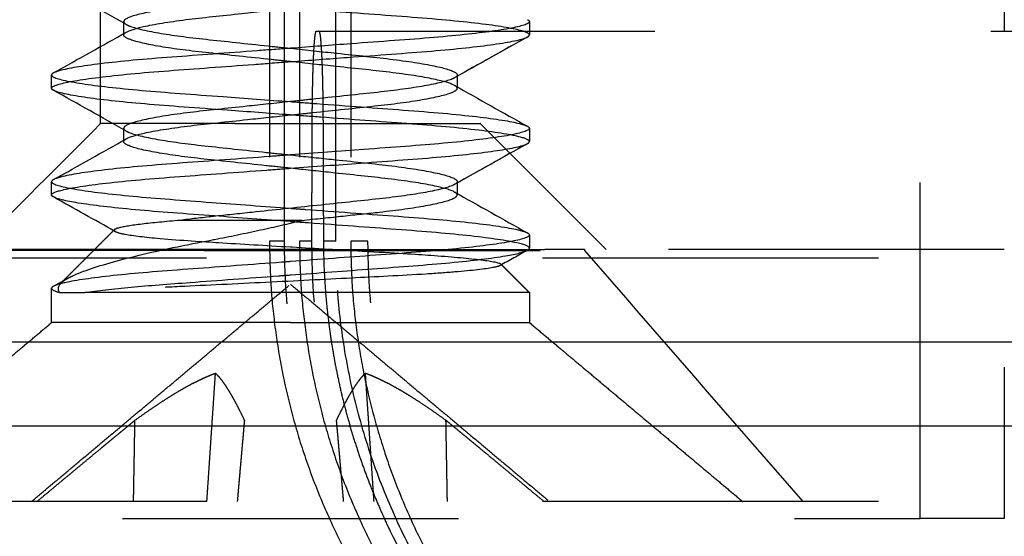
# Model space of a CAD drawing. Header units: millimetres. Extents: x -792 to 4548, y -647 to 5705.
# Tile 5 of 54: x -635.36 to -629.5, y -621.24 to -618.17. Entities that reach past the tile are written whole.
import ezdxf

# ---------------------------------------------------------------- set-up
doc = ezdxf.new("R2010")
doc.units = ezdxf.units.MM
doc.linetypes.add('Hidden', pattern=[4, 2, -2])
doc.layers.add('Make2D$Hidden$Curves', color=7, linetype='Hidden', true_color=0x8c8c8c)
doc.layers.add('Make2D$Visible$Curves', color=7, linetype='Continuous', true_color=0x000000)

msp = doc.modelspace()

# ---------------------------------------------------------------- linework, layer by layer
at = {"layer": 'Make2D$Hidden$Curves', "color": 253, "lineweight": -3, "true_color": 0xa0a0a0}
for points, degree in [([(-634.877, -618.7847), (-634.877, -615.1597), (-634.877, -611.5347)], 2), ([(-632.6164, -611.5347), (-632.6164, -615.1597), (-632.6164, -618.7847)], 2), ([(-633.8717, -612.9847), (-633.8717, -616.2347), (-633.8717, -619.4847)], 2), ([(-633.783, -619.4847), (-633.783, -616.2347), (-633.783, -612.9847)], 2), ([(-633.693, -612.9847), (-633.693, -616.2347), (-633.693, -619.4847)], 2), ([(-633.4765, -619.4847), (-633.4765, -616.2347), (-633.4765, -612.9847)], 2), ([(-633.3881, -612.9847), (-633.3881, -616.2347), (-633.3881, -619.4847)], 2), ([(-629.9967, -621.1347), (-629.9967, -618.6847), (-629.9967, -616.2347)], 2), ([(-629.4967, -616.2347), (-629.4967, -618.6847), (-629.4967, -621.1347)], 2), ([(-634.7272, -618.1924), (-634.8706, -618.1116), (-635.0144, -618.0312), (-635.1584, -617.9508)], 3), ([(-634.7395, -618.2568), (-634.7395, -618.2171), (-634.7395, -618.1774)], 2), ([(-634.7395, -618.1774), (-634.7395, -618.1831), (-634.7342, -618.1887), (-634.7236, -618.1945)], 3), ([(-632.3345, -618.1658), (-632.3277, -618.1696), (-632.3243, -618.1734), (-632.3243, -618.1771)], 3), ([(-632.3243, -618.1771), (-632.3243, -618.2168), (-632.3243, -618.2565)], 2), ([(-635.1545, -618.481), (-635.0106, -618.4006), (-634.867, -618.3202), (-634.7236, -618.2394)], 3), ([(-635.1545, -618.481), (-635.0106, -618.4006), (-634.867, -618.3202), (-634.7236, -618.2394)], 3), ([(-633.593, -618.2347), (-633.585, -618.2347), (-633.577, -618.2347)], 2), ([(-633.577, -618.2347), (-631.348, -618.2347), (-629.119, -618.2347)], 2), ([(-632.3377, -618.2697), (-632.482, -618.3503), (-632.6261, -618.431), (-632.7698, -618.5119)], 3), ([(-632.3377, -618.2697), (-632.4807, -618.3496), (-632.6235, -618.4295), (-632.7659, -618.5097)], 3), ([(-632.335, -618.2683), (-632.3279, -618.2643), (-632.3243, -618.2604), (-632.3243, -618.2565)], 3), ([(-635.1584, -618.4829), (-635.1655, -618.4869), (-635.1691, -618.4907), (-635.1691, -618.4946)], 3), ([(-635.1691, -618.574), (-635.1691, -618.5343), (-635.1691, -618.4946)], 2), ([(-632.7539, -618.4949), (-632.7539, -618.4998), (-632.7579, -618.5047), (-632.7659, -618.5097)], 3), ([(-632.7539, -618.4949), (-632.7539, -618.4998), (-632.7579, -618.5047), (-632.7659, -618.5097)], 3), ([(-632.7539, -618.4949), (-632.7539, -618.5346), (-632.7539, -618.5743)], 2), ([(-632.7698, -618.5569), (-632.6252, -618.6384), (-632.4803, -618.7195), (-632.3351, -618.8005)], 3), ([(-635.1584, -618.5858), (-635.1655, -618.5818), (-635.1691, -618.5779), (-635.1691, -618.574)], 3), ([(-634.7265, -618.8278), (-634.8701, -618.7469), (-635.0141, -618.6663), (-635.1584, -618.5858)], 3), ([(-635.627, -619.5347), (-635.377, -619.2847), (-635.127, -619.0347), (-634.877, -618.7847)], 3), ([(-633.6195, -619.4847), (-633.6183, -619.1344), (-633.6171, -618.7841)], 2), ([(-633.5529, -618.7841), (-633.5517, -619.1344), (-633.5505, -619.4847)], 2), ([(-632.6164, -618.7847), (-632.3664, -619.0347), (-632.1164, -619.2847), (-631.8664, -619.5347)], 3), ([(-632.335, -618.8004), (-632.3279, -618.8043), (-632.3243, -618.8082), (-632.3243, -618.8121)], 3), ([(-634.7395, -618.8917), (-634.7395, -618.852), (-634.7395, -618.8124)], 2), ([(-634.7395, -618.8124), (-634.7395, -618.818), (-634.7342, -618.8236), (-634.7236, -618.8295)], 3), ([(-632.3243, -618.8121), (-632.3243, -618.8518), (-632.3243, -618.8915)], 2), ([(-635.154, -619.1157), (-635.0103, -619.0354), (-634.8668, -618.9551), (-634.7236, -618.8744)], 3), ([(-632.3374, -618.9046), (-632.4818, -618.9852), (-632.626, -619.0659), (-632.7698, -619.1469)], 3), ([(-632.3374, -618.9046), (-632.481, -618.9848), (-632.6243, -619.065), (-632.7673, -619.1455)], 3), ([(-635.1584, -619.1179), (-635.1655, -619.1218), (-635.1691, -619.1257), (-635.1691, -619.1296)], 3), ([(-635.1691, -619.209), (-635.1691, -619.1693), (-635.1691, -619.1296)], 2), ([(-632.7539, -619.1298), (-632.7539, -619.135), (-632.7584, -619.1402), (-632.7673, -619.1455)], 3), ([(-632.7539, -619.1298), (-632.7539, -619.135), (-632.7584, -619.1402), (-632.7673, -619.1455)], 3), ([(-632.7539, -619.1298), (-632.7539, -619.1695), (-632.7539, -619.2092)], 2), ([(-632.7698, -619.1919), (-632.6252, -619.2734), (-632.4803, -619.3545), (-632.3351, -619.4356)], 3), ([(-634.7908, -619.4266), (-634.9131, -619.3579), (-635.0357, -619.2893), (-635.1584, -619.2208)], 3), ([(-635.1111, -619.7321), (-634.9532, -619.5742), (-634.7953, -619.4163)], 2), ([(-632.335, -619.4354), (-632.3279, -619.4394), (-632.3243, -619.4433), (-632.3243, -619.4472)], 3), ([(-632.3243, -619.4472), (-632.3243, -619.4869), (-632.3243, -619.5265)], 2), ([(-633.783, -619.4847), (-633.8273, -619.4847), (-633.8717, -619.4847)], 2), ([(-633.6195, -619.4847), (-633.6562, -619.4847), (-633.693, -619.4847)], 2), ([(-633.4765, -619.4847), (-633.5135, -619.4847), (-633.5505, -619.4847)], 2), ([(-633.2854, -619.4847), (-633.3368, -619.4847), (-633.3881, -619.4847)], 2), ([(-629.4967, -619.5347), (-632.5217, -619.5347), (-635.5467, -619.5347)], 2), ([(-632.3372, -619.5395), (-632.3907, -619.5693), (-632.4441, -619.5992), (-632.4975, -619.6291)], 3), ([(-631.9967, -619.5347), (-631.9967, -619.537), (-631.9967, -619.5393)], 2), ([(-631.9967, -619.5393), (-631.5634, -620.0378), (-631.13, -620.5362), (-630.6967, -621.0347)], 3), ([(-632.4938, -619.6206), (-632.4911, -619.6233), (-632.492, -619.6262), (-632.4975, -619.6292)], 3), ([(-632.4938, -619.6206), (-632.4933, -619.6211), (-632.493, -619.6216), (-632.4927, -619.6221)], 3), ([(-632.4938, -619.6206), (-632.4091, -619.7054), (-632.3243, -619.7901)], 2), ([(-635.2893, -621.0347), (-634.518, -620.3876), (-633.7467, -619.7404)], 2), ([(-635.1561, -619.7518), (-635.1283, -619.7363), (-635.1005, -619.7208), (-635.0727, -619.7052)], 3), ([(-635.1561, -619.7518), (-635.1295, -619.737), (-635.103, -619.7222), (-635.0764, -619.7073)], 3), ([(-635.1121, -619.7331), (-635.1048, -619.7258), (-635.0938, -619.7173), (-635.0765, -619.7073)], 3), ([(-633.7467, -619.7404), (-632.9754, -620.3876), (-632.2041, -621.0347)], 2), ([(-635.1691, -619.9691), (-635.1691, -619.8669), (-635.1691, -619.7648)], 2), ([(-635.1691, -619.7648), (-635.1691, -619.773), (-635.153, -619.7812), (-635.1211, -619.7901)], 3), ([(-632.3243, -619.7901), (-632.3243, -619.8796), (-632.3243, -619.9691)], 2), ([(-636.4391, -621.0347), (-635.8041, -620.5019), (-635.1691, -619.9691)], 2), ([(-632.3243, -619.9691), (-631.6893, -620.5019), (-631.0543, -621.0347)], 2), ([(-634.2443, -621.0347), (-634.2187, -620.6524), (-634.1931, -620.2701)], 2), ([(-633.2491, -621.0347), (-633.2747, -620.6524), (-633.3003, -620.2701)], 2), ([(-634.681, -621.0347), (-634.6768, -620.7927), (-634.6725, -620.5506)], 2), ([(-632.8124, -621.0347), (-632.8167, -620.7927), (-632.8209, -620.5506)], 2), ([(-614.2467, -621.0347), (-626.2467, -621.0347), (-638.2467, -621.0347)], 2), ([(-638.7467, -621.1347), (-634.3717, -621.1347), (-629.9967, -621.1347)], 2), ([(-629.4967, -621.1347), (-629.7467, -621.1347), (-629.9967, -621.1347)], 2)]:
    msp.add_open_spline(points, degree=degree, dxfattribs=at)
for points, weights, knots in [([(-628.8535, -618.5703), (-629.7467, -617.5733), (-629.7467, -616.2347), (-629.7467, -614.8962), (-628.8535, -613.8992)], [0.854195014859, 0.863246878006, 1, 0.863246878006, 0.854195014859], [-5.356988, -5.356988, -5.356988, -2.678494, -2.678494, 0, 0, 0]), ([(-634.0788, -618.7847), (-633.5337, -618.7847), (-633.0751, -618.7847), (-632.6164, -618.7847), (-632.6164, -618.7847)], [1, 0.892809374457, 1, 0.892809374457, 1], [-2.112541, -2.112541, -2.112541, -1.05627, -1.05627, 0, 0, 0]), ([(-633.5505, -619.4847), (-633.5474, -620.3872), (-633.1568, -621.2022), (-632.063, -623.4847), (-629.5336, -623.4847)], [0.878947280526, 0.914535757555, 1, 0.792571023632, 0.878947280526], [-6.879987, -6.879987, -6.879987, -5.067892, -5.067892, 0, 0, 0]), ([(-631.9967, -619.5347), (-631.9967, -619.5346), (-632.6049, -619.5353), (-633.213, -619.536), (-634.0067, -619.537), (-634.8003, -619.5381), (-635.2278, -619.5387), (-635.4968, -619.5392), (-635.4967, -619.5393)], [1, 0.90897590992, 1, 0.90897590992, 1, 0.90897590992, 1, 0.940726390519, 0.958649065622], [0, 0, 0, 1.504915, 1.504915, 3.009829, 3.009829, 4.514744, 4.514744, 5.494723, 5.494723, 5.494723]), ([(-634.2609, -619.5393), (-633.4169, -619.5393), (-632.7068, -619.5393), (-631.9967, -619.5393), (-631.9967, -619.5393)], [1, 0.892809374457, 1, 0.892809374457, 1], [-3.270765, -3.270765, -3.270765, -1.635383, -1.635383, 0, 0, 0]), ([(-635.2564, -621.0347), (-634.9311, -620.7635), (-634.6952, -620.5693), (-634.6725, -620.5506)], [1.68801148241, 2.07523831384, 2.48325357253, 2.53102474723], [0, 0, 0, 0.6697882, 0.7596503, 0.7596503, 0.7596503]), ([(-632.8209, -620.5506), (-632.7982, -620.5693), (-632.5623, -620.7635), (-632.237, -621.0347)], [2.53102474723, 2.48325357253, 2.07523831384, 1.68801148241], [0, 0, 0, 0.0898621, 0.7596503, 0.7596503, 0.7596503])]:
    msp.add_rational_spline(points, weights, degree=2, knots=knots, dxfattribs=at)
for points, knots in [([(-633.7467, -618.0185), (-633.8458, -618.0291), (-633.9446, -618.0396), (-634.1608, -618.0626), (-634.2736, -618.0739), (-634.4754, -618.0997), (-634.5607, -618.1138), (-634.6832, -618.1416), (-634.721, -618.155), (-634.7377, -618.1708), (-634.7395, -618.1741), (-634.7395, -618.1774)], [-3.157369, -3.157369, -3.157369, -3.157369, -2.856371, -2.856371, -2.472665, -2.472665, -2.070333, -2.070333, -1.683056, -1.683056, -1.579119, -1.579119, -1.579119, -1.579119]), ([(-634.7236, -618.2394), (-634.7051, -618.229), (-634.6705, -618.218), (-634.5582, -618.1927), (-634.4724, -618.1786), (-634.2699, -618.1528), (-634.1569, -618.1416), (-633.9418, -618.1187), (-633.8444, -618.1083), (-633.7467, -618.0979)], [-4.549415, -4.549415, -4.549415, -4.549415, -4.233532, -4.233532, -3.831006, -3.831006, -3.447471, -3.447471, -3.150726, -3.150726, -3.150726, -3.150726]), ([(-632.3243, -618.2565), (-632.3243, -618.2495), (-632.3363, -618.2424), (-632.4016, -618.2216), (-632.4778, -618.2078), (-632.6932, -618.1801), (-632.8316, -618.1665), (-633.1526, -618.1416), (-633.3324, -618.1287), (-633.5953, -618.1091), (-633.671, -618.1035), (-633.7467, -618.0979)], [-6.759107, -6.759107, -6.759107, -6.759107, -6.435527, -6.435527, -5.87716, -5.87716, -5.307709, -5.307709, -4.734247, -4.734247, -4.505091, -4.505091, -4.505091, -4.505091]), ([(-634.7236, -618.1945), (-634.7172, -618.1981), (-634.7089, -618.2017), (-634.6614, -618.219), (-634.5995, -618.2332), (-634.4367, -618.2603), (-634.3389, -618.2729), (-634.113, -618.2969), (-633.9859, -618.3105), (-633.8188, -618.3283), (-633.7827, -618.3322), (-633.7467, -618.336)], [-1.399048, -1.399048, -1.399048, -1.399048, -1.289936, -1.289936, -0.892932, -0.892932, -0.510142, -0.510142, -0.109741, -0.109741, 0, 0, 0, 0]), ([(-632.3243, -618.1771), (-632.3243, -618.1816), (-632.329, -618.186), (-632.3651, -618.2038), (-632.4294, -618.2178), (-632.6217, -618.2456), (-632.7454, -618.2591), (-633.0396, -618.2843), (-633.2076, -618.2959), (-633.5043, -618.318), (-633.6254, -618.327), (-633.7467, -618.336)], [-2.255359, -2.255359, -2.255359, -2.255359, -2.053166, -2.053166, -1.478556, -1.478556, -0.925766, -0.925766, -0.367702, -0.367702, 0, 0, 0, 0]), ([(-634.7395, -618.2568), (-634.7395, -618.2534), (-634.7376, -618.2499), (-634.7312, -618.2442), (-634.7278, -618.2418), (-634.7236, -618.2394)], [-4.7290669, -4.7290669, -4.7290669, -4.7290669, -4.620998, -4.620998, -4.5494153, -4.5494153, -4.5494153, -4.5494153]), ([(-633.7467, -618.4154), (-633.7841, -618.4114), (-633.8216, -618.4074), (-633.99, -618.3894), (-634.1169, -618.3759), (-634.3423, -618.3519), (-634.4399, -618.3392), (-634.6018, -618.3121), (-634.6632, -618.2979), (-634.7263, -618.2746), (-634.7395, -618.2657), (-634.7395, -618.2568)], [-6.308522, -6.308522, -6.308522, -6.308522, -6.194431, -6.194431, -5.793929, -5.793929, -5.410928, -5.410928, -5.013698, -5.013698, -4.729067, -4.729067, -4.729067, -4.729067]), ([(-633.7467, -618.4154), (-633.6326, -618.4069), (-633.5186, -618.3984), (-633.2269, -618.3767), (-633.0571, -618.3649), (-632.7596, -618.3399), (-632.6342, -618.3265), (-632.4377, -618.2987), (-632.3709, -618.2847), (-632.3391, -618.2704), (-632.3369, -618.2693), (-632.335, -618.2683)], [-9.013915, -9.013915, -9.013915, -9.013915, -8.667938, -8.667938, -8.107905, -8.107905, -7.555988, -7.555988, -6.982328, -6.982328, -6.935659, -6.935659, -6.935659, -6.935659]), ([(-633.7467, -618.336), (-633.8126, -618.3409), (-633.8785, -618.3458), (-634.1231, -618.364), (-634.296, -618.3769), (-634.6167, -618.4007), (-634.7603, -618.4141), (-634.9882, -618.4417), (-635.0714, -618.4556), (-635.1373, -618.4738), (-635.1502, -618.4784), (-635.1584, -618.4829)], [-9.014037, -9.014037, -9.014037, -9.014037, -8.814122, -8.814122, -8.267273, -8.267273, -7.697726, -7.697726, -7.137492, -7.137492, -6.935298, -6.935298, -6.935298, -6.935298]), ([(-633.7467, -618.336), (-633.6535, -618.3459), (-633.5606, -618.3558), (-633.3491, -618.3784), (-633.2354, -618.3896), (-633.0307, -618.4153), (-632.9433, -618.4294), (-632.8165, -618.4573), (-632.7766, -618.4707), (-632.7563, -618.4872), (-632.7539, -618.4911), (-632.7539, -618.4949)], [-6.308272, -6.308272, -6.308272, -6.308272, -6.024609, -6.024609, -5.64086, -5.64086, -5.23698, -5.23698, -4.848205, -4.848205, -4.726769, -4.726769, -4.726769, -4.726769]), ([(-635.1691, -618.574), (-635.1691, -618.5661), (-635.1542, -618.5583), (-635.0787, -618.5365), (-634.998, -618.5226), (-634.7745, -618.4949), (-634.6327, -618.4814), (-634.3147, -618.4575), (-634.143, -618.4449), (-633.8922, -618.4262), (-633.8194, -618.4208), (-633.7467, -618.4154)], [-2.253824, -2.253824, -2.253824, -2.253824, -1.89407, -1.89407, -1.334258, -1.334258, -0.764901, -0.764901, -0.220026, -0.220026, 0, 0, 0, 0]), ([(-632.7698, -618.5569), (-632.7894, -618.5459), (-632.8268, -618.5343), (-632.9458, -618.5083), (-633.0336, -618.4943), (-633.2391, -618.4686), (-633.3529, -618.4573), (-633.5633, -618.4349), (-633.6549, -618.4252), (-633.7467, -618.4154)], [-1.401168, -1.401168, -1.401168, -1.401168, -1.066938, -1.066938, -0.66297, -0.66297, -0.279446, -0.279446, 0, 0, 0, 0]), ([(-635.1691, -618.4946), (-635.1691, -618.4983), (-635.1659, -618.5019), (-635.1378, -618.5186), (-635.0789, -618.5324), (-634.8963, -618.5601), (-634.7761, -618.5737), (-634.4887, -618.5991), (-634.3243, -618.6105), (-634.0175, -618.6333), (-633.8823, -618.6434), (-633.7467, -618.6535)], [-6.75862, -6.75862, -6.75862, -6.75862, -6.592838, -6.592838, -6.023111, -6.023111, -5.469062, -5.469062, -4.915025, -4.915025, -4.504255, -4.504255, -4.504255, -4.504255]), ([(-632.7698, -618.512), (-632.775, -618.5149), (-632.7816, -618.5179), (-632.8245, -618.5346), (-632.8843, -618.5487), (-633.0435, -618.5759), (-633.14, -618.5888), (-633.3638, -618.6127), (-633.49, -618.6261), (-633.6629, -618.6446), (-633.7048, -618.649), (-633.7467, -618.6535)], [-4.546298, -4.546298, -4.546298, -4.546298, -4.456067, -4.456067, -4.057401, -4.057401, -3.67376, -3.67376, -3.274724, -3.274724, -3.147744, -3.147744, -3.147744, -3.147744]), ([(-632.7539, -618.5743), (-632.7539, -618.5703), (-632.7565, -618.5664), (-632.7638, -618.5605), (-632.7666, -618.5587), (-632.7698, -618.5569)], [-1.581193, -1.581193, -1.581193, -1.581193, -1.4557986, -1.4557986, -1.4011676, -1.4011676, -1.4011676, -1.4011676]), ([(-633.7467, -618.7329), (-633.8736, -618.7234), (-634.0001, -618.714), (-634.3008, -618.6916), (-634.4674, -618.6801), (-634.7589, -618.6548), (-634.8813, -618.6413), (-635.0703, -618.6135), (-635.1326, -618.5995), (-635.1576, -618.5862), (-635.158, -618.586), (-635.1584, -618.5858)], [-4.509262, -4.509262, -4.509262, -4.509262, -4.124761, -4.124761, -3.568214, -3.568214, -3.014829, -3.014829, -2.439562, -2.439562, -2.430274, -2.430274, -2.430274, -2.430274]), ([(-633.7467, -618.7329), (-633.7035, -618.7283), (-633.6602, -618.7236), (-633.4862, -618.7051), (-633.3601, -618.6917), (-633.1367, -618.6678), (-633.0406, -618.6549), (-632.8821, -618.6276), (-632.8228, -618.6135), (-632.7654, -618.5909), (-632.7539, -618.5826), (-632.7539, -618.5743)], [-3.160067, -3.160067, -3.160067, -3.160067, -3.02906, -3.02906, -2.630006, -2.630006, -2.24625, -2.24625, -1.84747, -1.84747, -1.581193, -1.581193, -1.581193, -1.581193]), ([(-633.7467, -618.6535), (-633.8342, -618.6628), (-633.9215, -618.6721), (-634.1284, -618.6942), (-634.2429, -618.7055), (-634.4504, -618.731), (-634.5397, -618.7451), (-634.6706, -618.773), (-634.7127, -618.7865), (-634.7364, -618.8037), (-634.7395, -618.8081), (-634.7395, -618.8124)], [-3.147744, -3.147744, -3.147744, -3.147744, -2.882486, -2.882486, -2.500926, -2.500926, -2.098073, -2.098073, -1.710282, -1.710282, -1.572957, -1.572957, -1.572957, -1.572957]), ([(-633.7467, -618.6535), (-633.6945, -618.6574), (-633.6423, -618.6613), (-633.4099, -618.6786), (-633.235, -618.6916), (-632.9071, -618.716), (-632.759, -618.729), (-632.5225, -618.7567), (-632.4353, -618.7707), (-632.363, -618.7891), (-632.3483, -618.7939), (-632.3386, -618.7985)], [-4.504255, -4.504255, -4.504255, -4.504255, -4.346212, -4.346212, -3.798777, -3.798777, -3.22454, -3.22454, -2.663704, -2.663704, -2.45591, -2.45591, -2.45591, -2.45591]), ([(-634.7236, -618.8744), (-634.7031, -618.8628), (-634.6628, -618.8506), (-634.5374, -618.8241), (-634.4476, -618.81), (-634.2395, -618.7845), (-634.1248, -618.7732), (-633.919, -618.7512), (-633.8329, -618.7421), (-633.7467, -618.7329)], [-4.555629, -4.555629, -4.555629, -4.555629, -4.206005, -4.206005, -3.802959, -3.802959, -3.421468, -3.421468, -3.160067, -3.160067, -3.160067, -3.160067]), ([(-632.3243, -618.8915), (-632.3243, -618.8828), (-632.3421, -618.8742), (-632.4279, -618.8514), (-632.5128, -618.8375), (-632.7441, -618.8099), (-632.889, -618.7967), (-633.212, -618.7727), (-633.3856, -618.7597), (-633.6256, -618.7419), (-633.6862, -618.7374), (-633.7467, -618.7329)], [-6.761856, -6.761856, -6.761856, -6.761856, -6.368565, -6.368565, -5.808399, -5.808399, -5.239477, -5.239477, -4.692778, -4.692778, -4.509262, -4.509262, -4.509262, -4.509262]), ([(-634.7236, -618.8295), (-634.7194, -618.8318), (-634.7143, -618.8342), (-634.6757, -618.8502), (-634.6179, -618.8643), (-634.4619, -618.8917), (-634.3668, -618.9046), (-634.1449, -618.9288), (-634.0193, -618.9419), (-633.8414, -618.9609), (-633.794, -618.9659), (-633.7467, -618.971)], [-1.39324, -1.39324, -1.39324, -1.39324, -1.321358, -1.321358, -0.9236, -0.9236, -0.54081, -0.54081, -0.143082, -0.143082, 0, 0, 0, 0]), ([(-632.3243, -618.8121), (-632.3243, -618.815), (-632.3263, -618.8179), (-632.3477, -618.8337), (-632.4023, -618.8475), (-632.5774, -618.8752), (-632.6945, -618.8888), (-632.9763, -618.9144), (-633.1378, -618.9257), (-633.4526, -618.9491), (-633.5994, -618.96), (-633.7467, -618.971)], [-2.252108, -2.252108, -2.252108, -2.252108, -2.120276, -2.120276, -1.551219, -1.551219, -0.996481, -0.996481, -0.44567, -0.44567, 0, 0, 0, 0]), ([(-634.7395, -618.8917), (-634.7395, -618.8873), (-634.7363, -618.8829), (-634.7279, -618.877), (-634.7259, -618.8757), (-634.7236, -618.8744)], [-4.7350044, -4.7350044, -4.7350044, -4.7350044, -4.5939825, -4.5939825, -4.5556291, -4.5556291, -4.5556291, -4.5556291]), ([(-633.7467, -619.0504), (-633.7953, -619.0452), (-633.8439, -619.04), (-634.0229, -619.0209), (-634.1483, -619.0078), (-634.3697, -618.9836), (-634.4646, -618.9707), (-634.6198, -618.9433), (-634.6772, -618.9291), (-634.7295, -618.9072), (-634.7395, -618.8995), (-634.7395, -618.8917)], [-6.30825, -6.30825, -6.30825, -6.30825, -6.161436, -6.161436, -5.763587, -5.763587, -5.380588, -5.380588, -4.982617, -4.982617, -4.735004, -4.735004, -4.735004, -4.735004]), ([(-633.7467, -619.0504), (-633.6058, -619.0399), (-633.4654, -619.0294), (-633.155, -619.0063), (-632.9919, -618.995), (-632.707, -618.9695), (-632.5882, -618.9559), (-632.413, -618.9288), (-632.3571, -618.9156), (-632.335, -618.9033)], [-9.013844, -9.013844, -9.013844, -9.013844, -8.587599, -8.587599, -8.035397, -8.035397, -7.481375, -7.481375, -6.937893, -6.937893, -6.937893, -6.937893]), ([(-632.335, -618.9033), (-632.334, -618.9027), (-632.333, -618.9021), (-632.3269, -618.8981), (-632.3243, -618.8948), (-632.3243, -618.8915)], [-6.9378934, -6.9378934, -6.9378934, -6.9378934, -6.9122913, -6.9122913, -6.7618556, -6.7618556, -6.7618556, -6.7618556]), ([(-633.7467, -618.971), (-633.7877, -618.974), (-633.8287, -618.9771), (-634.0509, -618.9936), (-634.2274, -619.0068), (-634.5581, -619.0314), (-634.7079, -619.0439), (-634.9512, -619.0714), (-635.0429, -619.0854), (-635.128, -619.1056), (-635.1474, -619.1118), (-635.1584, -619.1179)], [-9.014972, -9.014972, -9.014972, -9.014972, -8.890856, -8.890856, -8.34208, -8.34208, -7.772614, -7.772614, -7.210087, -7.210087, -6.938567, -6.938567, -6.938567, -6.938567]), ([(-633.7467, -618.971), (-633.6645, -618.9798), (-633.5824, -618.9885), (-633.3799, -619.0101), (-633.2646, -619.0216), (-633.0557, -619.0467), (-632.9654, -619.0606), (-632.8306, -619.0884), (-632.786, -619.102), (-632.7579, -619.12), (-632.7539, -619.1249), (-632.7539, -619.1298)], [-3.877543, -3.877543, -3.877543, -3.877543, -3.627761, -3.627761, -3.245779, -3.245779, -2.845862, -2.845862, -2.456465, -2.456465, -2.299436, -2.299436, -2.299436, -2.299436]), ([(-635.1691, -619.209), (-635.1691, -619.1995), (-635.148, -619.1901), (-635.0514, -619.1663), (-634.9621, -619.1523), (-634.7225, -619.1247), (-634.5736, -619.1119), (-634.2445, -619.0874), (-634.0688, -619.0743), (-633.841, -619.0574), (-633.7938, -619.0539), (-633.7467, -619.0504)], [-2.253608, -2.253608, -2.253608, -2.253608, -1.825335, -1.825335, -1.263454, -1.263454, -0.691138, -0.691138, -0.142829, -0.142829, 0, 0, 0, 0]), ([(-632.7698, -619.1919), (-632.7915, -619.1797), (-632.8353, -619.1667), (-632.9677, -619.1396), (-633.0583, -619.1257), (-633.2678, -619.1006), (-633.3832, -619.0891), (-633.5847, -619.0676), (-633.6657, -619.059), (-633.7467, -619.0504)], [-1.397189, -1.397189, -1.397189, -1.397189, -1.027223, -1.027223, -0.627625, -0.627625, -0.246009, -0.246009, 0, 0, 0, 0]), ([(-635.1691, -619.1296), (-635.1691, -619.1317), (-635.1681, -619.1339), (-635.1533, -619.1486), (-635.1034, -619.1623), (-634.9365, -619.19), (-634.8227, -619.2037), (-634.5471, -619.2295), (-634.3886, -619.2407), (-634.0655, -619.2648), (-633.9066, -619.2766), (-633.7467, -619.2885)], [-6.762063, -6.762063, -6.762063, -6.762063, -6.666518, -6.666518, -6.097127, -6.097127, -5.540604, -5.540604, -4.991765, -4.991765, -4.508156, -4.508156, -4.508156, -4.508156]), ([(-632.7698, -619.1469), (-632.7728, -619.1486), (-632.7762, -619.1503), (-632.8101, -619.1655), (-632.8655, -619.1796), (-633.0176, -619.2071), (-633.1113, -619.2202), (-633.3315, -619.2447), (-633.4571, -619.2576), (-633.7172, -619.2853), (-633.8487, -619.2994), (-634.0551, -619.3214), (-634.1321, -619.3296), (-634.2761, -619.3449), (-634.3427, -619.3524), (-634.4031, -619.3606)], [-2.119347, -2.119347, -2.119347, -2.119347, -2.068363, -2.068363, -1.668855, -1.668855, -1.284357, -1.284357, -0.882771, -0.882771, -0.489361, -0.489361, -0.242576, -0.242576, 0, 0, 0, 0]), ([(-635.1584, -619.2208), (-635.1608, -619.2194), (-635.1629, -619.218), (-635.1676, -619.2141), (-635.1691, -619.2115), (-635.1691, -619.209)], [-2.4297192, -2.4297192, -2.4297192, -2.4297192, -2.3690384, -2.3690384, -2.2536082, -2.2536082, -2.2536082, -2.2536082]), ([(-633.6781, -619.3606), (-633.5948, -619.3517), (-633.5125, -619.3429), (-633.3569, -619.3263), (-633.284, -619.3188), (-633.1085, -619.2992), (-633.0152, -619.2861), (-632.8638, -619.2586), (-632.8088, -619.2445), (-632.7623, -619.2234), (-632.7539, -619.2163), (-632.7539, -619.2092)], [-3.082523, -3.082523, -3.082523, -3.082523, -2.830492, -2.830492, -2.587705, -2.587705, -2.203345, -2.203345, -1.803985, -1.803985, -1.576877, -1.576877, -1.576877, -1.576877]), ([(-632.7539, -619.2092), (-632.7539, -619.2042), (-632.7581, -619.1991), (-632.7676, -619.1932), (-632.7686, -619.1926), (-632.7698, -619.1919)], [-1.5768772, -1.5768772, -1.5768772, -1.5768772, -1.4164599, -1.4164599, -1.397189, -1.397189, -1.397189, -1.397189]), ([(-633.7467, -619.3679), (-633.8997, -619.3565), (-634.0521, -619.3451), (-634.3706, -619.3214), (-634.5308, -619.3102), (-634.8098, -619.2845), (-634.9254, -619.2708), (-635.0875, -619.2446), (-635.1377, -619.2323), (-635.1584, -619.2208)], [-4.507639, -4.507639, -4.507639, -4.507639, -4.044475, -4.044475, -3.494349, -3.494349, -2.938529, -2.938529, -2.429719, -2.429719, -2.429719, -2.429719]), ([(-633.7467, -619.2885), (-633.7176, -619.2907), (-633.6885, -619.2928), (-633.4774, -619.3085), (-633.2993, -619.3218), (-632.9656, -619.3466), (-632.8142, -619.3588), (-632.5638, -619.386), (-632.4674, -619.4001), (-632.3738, -619.4207), (-632.3514, -619.4273), (-632.3383, -619.4337)], [-4.508156, -4.508156, -4.508156, -4.508156, -4.420144, -4.420144, -3.870109, -3.870109, -3.305417, -3.305417, -2.741313, -2.741313, -2.456511, -2.456511, -2.456511, -2.456511]), ([(-635.0727, -619.7052), (-635.0642, -619.7005), (-635.0543, -619.6954), (-634.9832, -619.6623), (-634.8936, -619.6323), (-634.6689, -619.5714), (-634.538, -619.541), (-634.3016, -619.4934), (-634.2306, -619.4803), (-634.1089, -619.4563), (-634.0167, -619.4373), (-633.841, -619.399), (-633.758, -619.38), (-633.6781, -619.3606)], [-1.884448, -1.884448, -1.884448, -1.884448, -1.823822, -1.823822, -1.512345, -1.512345, -1.213157, -1.213157, -1.024325, -1.024325, -0.489325, -0.489325, 0, 0, 0, 0]), ([(-634.4031, -619.3606), (-634.4918, -619.3678), (-634.5685, -619.3754), (-634.6932, -619.3905), (-634.7396, -619.3981), (-634.7859, -619.41), (-634.7927, -619.4137), (-634.7953, -619.4163)], [0, 0, 0, 0, 0.1744602, 0.1744602, 0.3533361, 0.3533361, 0.4749074, 0.4749074, 0.4749074, 0.4749074]), ([(-632.3243, -619.5265), (-632.3243, -619.5163), (-632.3493, -619.5059), (-632.4581, -619.481), (-632.552, -619.467), (-632.7985, -619.4396), (-632.9491, -619.4272), (-633.2811, -619.4025), (-633.4584, -619.3893), (-633.6755, -619.3732), (-633.7111, -619.3705), (-633.7467, -619.3679)], [-6.76041, -6.76041, -6.76041, -6.76041, -6.295004, -6.295004, -5.731797, -5.731797, -5.16461, -5.16461, -4.615305, -4.615305, -4.507639, -4.507639, -4.507639, -4.507639]), ([(-634.7953, -619.4163), (-634.7955, -619.4166), (-634.7958, -619.4168), (-634.7983, -619.4202), (-634.7966, -619.4234), (-634.7908, -619.4266)], [0.4749074, 0.4749074, 0.4749074, 0.4749074, 0.487031, 0.487031, 0.6431338, 0.6431338, 0.6431338, 0.6431338]), ([(-634.7908, -619.4266), (-634.7814, -619.4319), (-634.7612, -619.4374), (-634.6838, -619.4515), (-634.6134, -619.46), (-634.3982, -619.4793), (-634.2641, -619.487), (-634.04, -619.5009), (-633.8949, -619.5097), (-633.7467, -619.5185)], [0.643134, 0.643134, 0.643134, 0.643134, 0.896287, 0.896287, 1.284462, 1.284462, 1.82045, 1.82045, 2.618454, 2.618454, 2.618454, 2.618454]), ([(-632.3243, -619.4472), (-632.3243, -619.4485), (-632.3247, -619.4497), (-632.3331, -619.4634), (-632.3782, -619.477), (-632.5364, -619.5047), (-632.6466, -619.5185), (-632.9159, -619.5446), (-633.0714, -619.5557), (-633.4025, -619.5804), (-633.574, -619.5931), (-633.7467, -619.606)], [-2.255167, -2.255167, -2.255167, -2.255167, -2.19726, -2.19726, -1.627697, -1.627697, -1.069475, -1.069475, -0.522312, -0.522312, 0, 0, 0, 0]), ([(-633.7467, -619.5185), (-633.7435, -619.5187), (-633.7402, -619.5188), (-633.5956, -619.5274), (-633.454, -619.5356), (-633.1303, -619.5539), (-632.9945, -619.5619), (-632.7943, -619.5764), (-632.6973, -619.5851), (-632.553, -619.6026), (-632.5088, -619.6111), (-632.4952, -619.6194), (-632.4944, -619.62), (-632.4938, -619.6206)], [0, 0, 0, 0, 0.006242, 0.006242, 0.277797, 0.277797, 0.65968, 0.65968, 1.204276, 1.204276, 1.766158, 1.766158, 1.80998, 1.80998, 1.80998, 1.80998]), ([(-633.7467, -619.6854), (-633.5809, -619.673), (-633.4162, -619.6608), (-633.0894, -619.6365), (-632.9323, -619.6253), (-632.6595, -619.5994), (-632.5474, -619.5856), (-632.3986, -619.5603), (-632.3542, -619.5489), (-632.335, -619.5383)], [-9.014707, -9.014707, -9.014707, -9.014707, -8.51333, -8.51333, -7.965368, -7.965368, -7.408112, -7.408112, -6.936516, -6.936516, -6.936516, -6.936516]), ([(-632.335, -619.5383), (-632.3311, -619.536), (-632.3282, -619.5339), (-632.325, -619.53), (-632.3243, -619.5283), (-632.3243, -619.5265)], [-6.9365157, -6.9365157, -6.9365157, -6.9365157, -6.8386873, -6.8386873, -6.76041, -6.76041, -6.76041, -6.76041]), ([(-633.7467, -619.606), (-633.7636, -619.6073), (-633.7806, -619.6085), (-633.9801, -619.6234), (-634.1598, -619.6367), (-634.4964, -619.6618), (-634.6496, -619.6736), (-634.9069, -619.7006), (-635.008, -619.7147), (-635.1163, -619.7369), (-635.1442, -619.7452), (-635.1584, -619.7531)], [-2.62563, -2.62563, -2.62563, -2.62563, -2.574481, -2.574481, -2.023029, -2.023029, -1.46258, -1.46258, -0.896777, -0.896777, -0.549072, -0.549072, -0.549072, -0.549072]), ([(-632.4975, -619.6292), (-632.5043, -619.633), (-632.5184, -619.6371), (-632.5874, -619.6503), (-632.6642, -619.6592), (-632.8185, -619.672), (-632.8756, -619.6761), (-633.0868, -619.6896), (-633.2457, -619.6971), (-633.5468, -619.7127), (-633.72, -619.7214), (-634.0713, -619.7389), (-634.2459, -619.7474), (-634.4806, -619.7587), (-634.6022, -619.7645), (-634.823, -619.7784), (-634.9037, -619.7843), (-634.9714, -619.7901)], [2.001955, 2.001955, 2.001955, 2.001955, 2.243487, 2.243487, 2.719932, 2.719932, 2.954761, 2.954761, 3.514688, 3.514688, 4.185216, 4.185216, 4.877533, 4.877533, 5.195533, 5.195533, 5.421535, 5.421535, 5.421535, 5.421535]), ([(-635.1211, -619.7901), (-635.1319, -619.7731), (-635.1309, -619.7563), (-635.1166, -619.7379), (-635.1145, -619.7356), (-635.1121, -619.7331)], [-2.3879302, -2.3879302, -2.3879302, -2.3879302, -2.0672815, -2.0672815, -2.0237356, -2.0237356, -2.0237356, -2.0237356]), ([(-634.9714, -619.7901), (-634.8969, -619.7793), (-634.8035, -619.7685), (-634.5896, -619.7482), (-634.4716, -619.7393), (-634.1784, -619.7175), (-633.9995, -619.7042), (-633.7937, -619.6889), (-633.7702, -619.6871), (-633.7467, -619.6854)], [-1.485652, -1.485652, -1.485652, -1.485652, -1.044695, -1.044695, -0.621295, -0.621295, -0.070991, -0.070991, 0, 0, 0, 0]), ([(-635.1584, -619.7531), (-635.1626, -619.7555), (-635.1656, -619.7578), (-635.1685, -619.7617), (-635.1691, -619.7632), (-635.1691, -619.7648)], [-0.5490722, -0.5490722, -0.5490722, -0.5490722, -0.4444788, -0.4444788, -0.373124, -0.373124, -0.373124, -0.373124])]:
    msp.add_open_spline(points, degree=3, knots=knots, dxfattribs=at)
for points, weights in [([(-633.6171, -618.7841), (-633.6153, -618.2347), (-633.593, -618.2347)], [0.9675877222, 0.724325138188, 1]), ([(-633.577, -618.2347), (-633.5548, -618.2347), (-633.5529, -618.7841)], [1, 0.724325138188, 0.9675877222]), ([(-634.0788, -618.7847), (-634.877, -618.7847), (-634.877, -618.7847)], [1, 0.804304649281, 1]), ([(-633.6781, -619.3606), (-634.0919, -619.3606), (-634.4031, -619.3606)], [1, 0.922693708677, 1]), ([(-633.8717, -619.4847), (-633.8717, -621.9149), (-631.7132, -623.0347)], [1, 0.798944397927, 0.873916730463]), ([(-631.6186, -623.0348), (-633.783, -621.9149), (-633.783, -619.4847)], [0.873918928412, 0.798941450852, 1]), ([(-633.693, -619.4847), (-633.693, -621.915), (-631.54, -623.0348)], [1, 0.798935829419, 0.873923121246]), ([(-631.4731, -623.0347), (-633.6278, -621.9149), (-633.6195, -619.4847)], [0.98591483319, 0.795577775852, 0.878947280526]), ([(-629.4625, -623.4847), (-633.4765, -623.4847), (-633.4765, -619.4847)], [1, 0.707106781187, 1]), ([(-633.3881, -619.4847), (-633.3881, -621.9149), (-631.2354, -623.0347)], [1, 0.798944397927, 0.873916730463]), ([(-631.1278, -623.0347), (-633.2854, -621.9149), (-633.2854, -619.4847)], [0.873916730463, 0.798944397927, 1]), ([(-634.2609, -619.5393), (-635.4967, -619.5393), (-635.4967, -619.5393)], [1, 0.804304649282, 1]), ([(-626.2467, -619.5847), (-712.1755, -619.5847), (-712.1755, -619.5847)], [1, 0.707106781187, 1]), ([(-635.1211, -619.7901), (-635.0708, -619.7901), (-634.9715, -619.7901)], [1, 0.955435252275, 0.930057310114]), ([(-633.7467, -619.7901), (-634.5585, -619.7901), (-634.9714, -619.7901)], [1, 0.86851460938, 1]), ([(-632.3243, -619.7901), (-632.3243, -619.7901), (-633.7467, -619.7901)], [1, 0.707106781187, 1]), ([(-633.7467, -619.9691), (-635.1691, -619.9691), (-635.1691, -619.9691)], [1, 0.707106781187, 1]), ([(-633.7467, -619.9691), (-632.3243, -619.9691), (-632.3243, -619.9691)], [1, 0.707106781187, 1]), ([(-634.6725, -620.5506), (-634.3787, -620.3384), (-634.1931, -620.2701)], [2.20660152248, 2.66665598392, 2.8585495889]), ([(-634.1931, -620.2701), (-634.1227, -620.3384), (-634.0211, -620.5506)], [2.8585495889, 2.66665598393, 2.20660152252]), ([(-633.4723, -620.5506), (-633.3707, -620.3384), (-633.3003, -620.2701)], [2.20660152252, 2.66665598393, 2.8585495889]), ([(-633.3003, -620.2701), (-633.1148, -620.3384), (-632.8209, -620.5506)], [2.8585495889, 2.66665598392, 2.20660152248]), ([(-634.0211, -620.5506), (-634.0372, -620.7347), (-634.0635, -621.0347)], [2.53102474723, 2.12719058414, 1.68801148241]), ([(-633.43, -621.0347), (-633.4562, -620.7347), (-633.4723, -620.5506)], [1.68801148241, 2.12719058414, 2.53102474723]), ([(-631.0543, -621.0347), (-631.0543, -621.0347), (-632.237, -621.0347)], [1, 0.819840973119, 0.861314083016])]:
    msp.add_rational_spline(points, weights, degree=2, dxfattribs=at)
at = {"layer": 'Make2D$Visible$Curves', "color": 253, "lineweight": -3, "true_color": 0xa0a0a0}
for points in [[(-626.2467, -620.0847), (-713.6663, -620.0847), (-713.6663, -620.0847)], [(-709.6625, -620.5847), (-709.6625, -620.5847), (-626.2467, -620.5847)]]:
    msp.add_rational_spline(points, [1, 0.707106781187, 1], degree=2, dxfattribs=at)

doc.saveas('drawing.dxf')
